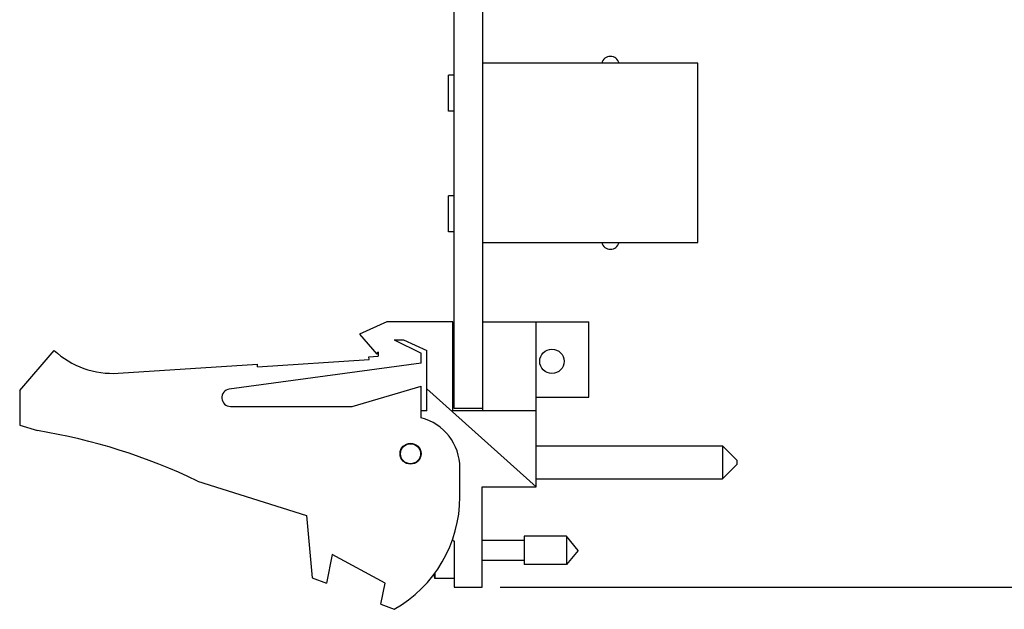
# Model space of a CAD drawing. Header units: inches. Extents: x 0.2 to 16.8, y 0.2 to 10.8.
# Tile 2 of 11: x 7.9 to 11.4, y 3.2 to 5.2. Entities that reach past the tile are written whole.
import ezdxf

# ---------------------------------------------------------------- set-up
doc = ezdxf.new("R2010")
doc.units = ezdxf.units.IN
doc.header["$LTSCALE"] = 0.935
doc.header["$MEASUREMENT"] = 0
doc.layers.get('0').update_dxf_attribs({"linetype": 'CONTINUOUS'})
doc.layers.add('DIMENSIONS', color=7, linetype='CONTINUOUS')
doc.styles.get("Standard").update_dxf_attribs({"font": 'txt', "width": 0.8})
doc.dimstyles.new('DIMSTYLE_1', dxfattribs={"dimtxt": 0.125, "dimasz": 0.18, "dimexe": 0.125, "dimexo": 0.0625, "dimgap": 0.0625, "dimtad": 0, "dimtih": 1, "dimtoh": 1, "dimzin": 4, "dimdsep": 46, "dimtxsty": 'STANDARD', "dimblk": '_FILLED', "dimblk1": '_FILLED', "dimblk2": '_FILLED', "dimcen": 0.09, "dimadec": 0, "dimazin": 0, "dimtp": 0.01, "dimtm": 0.01, "dimtfac": 1, "dimtofl": 0, "dimtmove": 0, "dimatfit": 3, "dimldrblk": '_FILLED', "dimfxl": 1, "dimtolj": 1, "dimtzin": 4, "dimarcsym": 0})

# ---------------------------------------------------------------- blocks, each defined once
blk = doc.blocks.new('_FILLED')
at = {"color": 0, "linetype": 'BYBLOCK'}
blk.add_solid([(0, 0), (-1, 0.174), (-1, -0.174)], dxfattribs=at)
blk = doc.blocks.new('*D0')
at = {"layer": 'DIMENSIONS', "color": 2, "linetype": 'CONTINUOUS'}
for p, q in [((9.6158, 8.3019), (11.5643, 8.3019)), ((11.4393, 8.3019), (11.4393, 5.8944)), ((11.4393, 3.2369), (11.4393, 5.6444)), ((9.6138, 3.2369), (11.5643, 3.2369))]:
    blk.add_line(p, q, dxfattribs=at)
at = {"layer": 'DIMENSIONS', "color": 2, "linetype": 'CONTINUOUS', "xscale": 0.18, "yscale": 0.18, "zscale": 0.18}
for p, rotation in [((11.4393, 8.3019), 90), ((11.4393, 3.2369), 270)]:
    blk.add_blockref('_FILLED', p, dxfattribs=dict(at, rotation=rotation))
at = {"layer": 'DIMENSIONS', "color": 2, "linetype": 'CONTINUOUS', "insert": (11.4393, 5.8319), "char_height": 0.125, "width": 1.225, "attachment_point": 2, "line_spacing_factor": 0.9}
blk.add_mtext('5.07{\\Ftxt.shx;\\W1.000000;\\H0.125000; }[128.7]', dxfattribs=at)

msp = doc.modelspace()

# ---------------------------------------------------------------- linework, layer by layer
at = {"color": 7, "linetype": 'CONTINUOUS'}
for p, q in [((9.4533, 3.8589), (9.4533, 8.3024)), ((9.5533, 3.8519), (9.5533, 8.3019)), ((10.3033, 5.0629), (9.5533, 5.0629)), ((10.3033, 4.4379), (10.3033, 5.0629)), ((9.4533, 5.0204), (9.4333, 5.0204)), ((9.4333, 4.8954), (9.4333, 5.0204)), ((9.4533, 4.8954), (9.4333, 4.8954)), ((9.4533, 4.6004), (9.4333, 4.6004)), ((9.4333, 4.4754), (9.4333, 4.6004)), ((9.4533, 4.4754), (9.4333, 4.4754)), ((9.5533, 4.4379), (10.3033, 4.4379)), ((9.2183, 4.1619), (9.1233, 4.1189)), ((9.4483, 4.1619), (9.2183, 4.1619)), ((9.4483, 3.8519), (9.4483, 4.1619)), ((9.5533, 4.1619), (9.9233, 4.1619)), ((9.7393, 3.5869), (9.7393, 4.1619)), ((9.9233, 3.8989), (9.9233, 4.1619)), ((9.1233, 4.1189), (9.1833, 4.0489)), ((9.2443, 4.0989), (9.2765, 4.0989)), ((9.2443, 4.0989), (9.3383, 4.0519)), ((9.2765, 4.0989), (9.3583, 4.0619)), ((7.9383, 3.9219), (8.0583, 4.0619)), ((9.1833, 4.0489), (9.1883, 4.0564)), ((9.1883, 4.0564), (9.1883, 4.0419)), ((9.3383, 4.0169), (9.3383, 4.0519)), ((9.3583, 3.8519), (9.3583, 4.0619)), ((8.7679, 4.0043), (9.1571, 4.0298)), ((9.1564, 4.0398), (9.1883, 4.0419)), ((9.1571, 4.0298), (9.1564, 4.0398)), ((8.2819, 3.9825), (8.7672, 4.0143)), ((9.3383, 4.0169), (8.6693, 3.9266)), ((8.7679, 4.0043), (8.7672, 4.0143)), ((7.9383, 3.9219), (7.9383, 3.8019)), ((9.0983, 3.8669), (9.3383, 3.9369)), ((9.3383, 3.8269), (9.3383, 3.9369)), ((9.7393, 3.5869), (9.3583, 3.9275)), ((9.7393, 3.8989), (9.9233, 3.8989)), ((8.6733, 3.8669), (9.0983, 3.8669)), ((9.3583, 3.8519), (9.3383, 3.8519)), ((9.7393, 3.8519), (9.4483, 3.8519)), ((9.5533, 3.8589), (9.4533, 3.8589)), ((7.9383, 3.8019), (8.0003, 3.7823)), ((9.7393, 3.7294), (10.3893, 3.7294)), ((10.4393, 3.6794), (10.3893, 3.7294)), ((10.3893, 3.7294), (10.3893, 3.6144)), ((10.4393, 3.6794), (10.4393, 3.6644)), ((9.4733, 3.5519), (9.4733, 3.6526)), ((10.4393, 3.6644), (10.3893, 3.6144)), ((8.5583, 3.6066), (8.9383, 3.4869)), ((9.7393, 3.6144), (10.3893, 3.6144)), ((9.5513, 3.5869), (9.7393, 3.5869)), ((9.5513, 3.2369), (9.5513, 3.5869)), ((8.9383, 3.4869), (8.9583, 3.2699)), ((9.4475, 3.4017), (9.4533, 3.3969)), ((9.697, 3.3999), (9.5513, 3.3999)), ((9.8451, 3.4141), (9.697, 3.4141)), ((9.697, 3.4141), (9.697, 3.3157)), ((9.8864, 3.3649), (9.8451, 3.4141)), ((9.8451, 3.4141), (9.8451, 3.3157)), ((9.4533, 3.3969), (9.4533, 3.2369)), ((9.0283, 3.3506), (9.0083, 3.2506)), ((9.2123, 3.2506), (9.0283, 3.3506)), ((9.8864, 3.3649), (9.8451, 3.3157)), ((9.697, 3.3298), (9.5513, 3.3298)), ((9.8451, 3.3157), (9.697, 3.3157)), ((8.9583, 3.2699), (9.0083, 3.2506)), ((9.3864, 3.2864), (9.3864, 3.2668)), ((9.4533, 3.2668), (9.3864, 3.2668)), ((9.1977, 3.1778), (9.2123, 3.2506)), ((9.4533, 3.2369), (9.5513, 3.2369)), ((9.1977, 3.1778), (9.2443, 3.1599))]:
    msp.add_line(p, q, dxfattribs=at)
for centre, radius in [((9.7943, 4.0239), 0.0425), ((9.3013, 3.7019), 0.0365), ((9.3013, 3.7019), 0.035)]:
    msp.add_circle(centre, radius, dxfattribs=at)
for centre, radius, start, end in [((9.9983, 5.0554), 0.031, 14.0008, 165.9992), ((9.9983, 4.4454), 0.031, 194.0008, 345.9992), ((8.2623, 4.2819), 0.3, 227.1666, 273.7467), ((8.6733, 3.8969), 0.03, 97.6845, 270), ((9.2933, 3.6526), 0.18, 0, 75.5225), ((7.677, 1.7823), 2.026, 64.2145, 80.8167), ((9.0233, 3.5519), 0.45, 299.4136, 360), ((9.6837, 3.3649), 0.313, 195.6036, 198.2523)]:
    msp.add_arc(centre, radius, start, end, dxfattribs=at)

# ---------------------------------------------------------------- dimensions: what is measured, and where the dimension line sits
at = {"layer": 'DIMENSIONS', "color": 2, "linetype": 'CONTINUOUS'}
dim = msp.add_linear_dim(base=(11.4393315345, 8.3018692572), p1=(9.5513315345, 3.2368692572), p2=(9.5533315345, 8.3018692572), angle=90, dimstyle='DIMSTYLE_1', dxfattribs=at)
dim.commit()
dim.dimension.update_dxf_attribs({"geometry": '*D0', "text_midpoint": (11.4393315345, 5.7693692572), "dimtype": 160})

doc.saveas('drawing.dxf')
